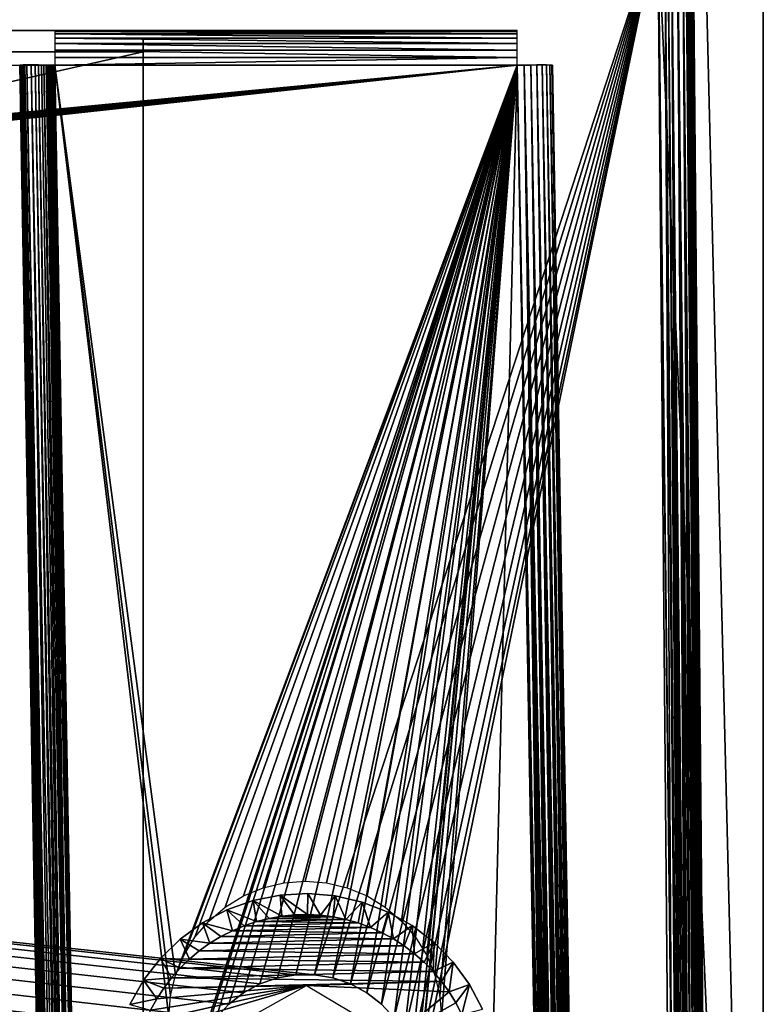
# Model space of a CAD drawing. Header units: millimetres. Extents: x -72 to 72, y -72 to 72.
# Tile 62 of 65: x 62 to 72, y -54 to -40. Entities that reach past the tile are written whole.
import ezdxf

# ---------------------------------------------------------------- set-up
doc = ezdxf.new("R2010")
doc.units = ezdxf.units.MM
doc.header["$LTSCALE"] = 65.185185
for name, color, linetype in [('107', 7, 'CONTINUOUS'), ('116', 7, 'CONTINUOUS'), ('119', 7, 'CONTINUOUS'), ('120', 7, 'CONTINUOUS'), ('127', 7, 'CONTINUOUS'), ('128', 7, 'CONTINUOUS'), ('131', 7, 'CONTINUOUS'), ('137', 7, 'CONTINUOUS'), ('138', 7, 'CONTINUOUS'), ('140', 7, 'CONTINUOUS'), ('151', 7, 'CONTINUOUS'), ('152', 7, 'CONTINUOUS'), ('154', 7, 'CONTINUOUS'), ('51', 7, 'CONTINUOUS'), ('58', 7, 'CONTINUOUS'), ('60', 7, 'CONTINUOUS'), ('62', 7, 'CONTINUOUS'), ('63', 7, 'CONTINUOUS'), ('65', 7, 'CONTINUOUS'), ('67', 7, 'CONTINUOUS'), ('69', 7, 'CONTINUOUS'), ('84', 7, 'CONTINUOUS'), ('90', 7, 'CONTINUOUS')]:
    doc.layers.add(name, color=color, linetype=linetype)

msp = doc.modelspace()

# ---------------------------------------------------------------- linework, layer by layer
at = {"layer": '107', "color": 18, "linetype": 'Continuous', "true_color": 0x640303}
for points in [[(71.292, -71.996, 7.708), (71.004, -38.996, 7.996), (71.102, -38.995, 8.005), (71.292, -71.996, 7.708)], [(71.196, -38.994, 8.034), (71.39, -71.995, 7.717), (71.102, -38.995, 8.005), (71.196, -38.994, 8.034)], [(71.39, -71.995, 7.717), (71.292, -71.996, 7.708), (71.102, -38.995, 8.005), (71.39, -71.995, 7.717)], [(71.427, -71.995, 7.726), (71.39, -71.995, 7.717), (71.196, -38.994, 8.034), (71.427, -71.995, 7.726)], [(71.484, -71.994, 7.746), (71.427, -71.995, 7.726), (71.196, -38.994, 8.034), (71.484, -71.994, 7.746)], [(71.282, -38.994, 8.08), (71.484, -71.994, 7.746), (71.196, -38.994, 8.034), (71.282, -38.994, 8.08)], [(71.545, -71.994, 7.776), (71.484, -71.994, 7.746), (71.282, -38.994, 8.08), (71.545, -71.994, 7.776)], [(71.57, -71.994, 7.792), (71.545, -71.994, 7.776), (71.282, -38.994, 8.08), (71.57, -71.994, 7.792)], [(71.358, -38.994, 8.142), (71.57, -71.994, 7.792), (71.282, -38.994, 8.08), (71.358, -38.994, 8.142)], [(71.636, -71.994, 7.844), (71.57, -71.994, 7.792), (71.358, -38.994, 8.142), (71.636, -71.994, 7.844)], [(71.646, -71.994, 7.854), (71.636, -71.994, 7.844), (71.358, -38.994, 8.142), (71.646, -71.994, 7.854)], [(71.42, -38.994, 8.218), (71.646, -71.994, 7.854), (71.358, -38.994, 8.142), (71.42, -38.994, 8.218)], [(71.701, -71.994, 7.919), (71.646, -71.994, 7.854), (71.42, -38.994, 8.218), (71.701, -71.994, 7.919)], [(71.708, -71.994, 7.93), (71.701, -71.994, 7.919), (71.42, -38.994, 8.218), (71.708, -71.994, 7.93)], [(71.466, -38.994, 8.304), (71.708, -71.994, 7.93), (71.42, -38.994, 8.218), (71.466, -38.994, 8.304)], [(71.744, -71.994, 7.993), (71.708, -71.994, 7.93), (71.466, -38.994, 8.304), (71.744, -71.994, 7.993)], [(71.754, -71.994, 8.016), (71.744, -71.994, 7.993), (71.466, -38.994, 8.304), (71.754, -71.994, 8.016)], [(71.495, -38.995, 8.398), (71.754, -71.994, 8.016), (71.466, -38.994, 8.304), (71.495, -38.995, 8.398)], [(71.504, -38.996, 8.496), (71.783, -71.995, 8.11), (71.495, -38.995, 8.398), (71.504, -38.996, 8.496)], [(71.772, -71.995, 8.066), (71.754, -71.994, 8.016), (71.495, -38.995, 8.398), (71.772, -71.995, 8.066)], [(71.783, -71.995, 8.11), (71.772, -71.995, 8.066), (71.495, -38.995, 8.398), (71.783, -71.995, 8.11)], [(71.504, -38.996, 8.496), (71.792, -71.996, 8.208), (71.787, -71.995, 8.138), (71.504, -38.996, 8.496)], [(71.504, -38.996, 8.496), (71.787, -71.995, 8.138), (71.783, -71.995, 8.11), (71.504, -38.996, 8.496)]]:
    msp.add_3dface(points, dxfattribs=at)
at = {"layer": '116', "color": 18, "linetype": 'Continuous', "true_color": 0x640303}
for points in [[(61.95, -40.991, 9.492), (62.494, -72.01, 8.999), (61.953, -40.99, 9.546), (61.95, -40.991, 9.492)], [(61.95, -40.991, 9.492), (62.491, -72.009, 8.95), (62.494, -72.01, 8.999), (61.95, -40.991, 9.492)], [(62.494, -72.01, 8.999), (62.501, -72.01, 9.048), (61.953, -40.99, 9.546), (62.494, -72.01, 8.999)], [(61.953, -40.99, 9.546), (62.501, -72.01, 9.048), (61.962, -40.99, 9.6), (61.953, -40.99, 9.546)], [(61.962, -40.99, 9.6), (62.513, -72.011, 9.095), (61.977, -40.989, 9.652), (61.962, -40.99, 9.6)], [(62.501, -72.01, 9.048), (62.513, -72.011, 9.095), (61.962, -40.99, 9.6), (62.501, -72.01, 9.048)], [(61.977, -40.989, 9.652), (62.53, -72.011, 9.141), (61.997, -40.988, 9.703), (61.977, -40.989, 9.652)], [(62.513, -72.011, 9.095), (62.53, -72.011, 9.141), (61.977, -40.989, 9.652), (62.513, -72.011, 9.095)], [(62.53, -72.011, 9.141), (62.55, -72.012, 9.186), (61.997, -40.988, 9.703), (62.53, -72.011, 9.141)], [(61.997, -40.988, 9.703), (62.55, -72.012, 9.186), (62.023, -40.988, 9.751), (61.997, -40.988, 9.703)], [(62.55, -72.012, 9.186), (62.576, -72.012, 9.228), (62.023, -40.988, 9.751), (62.55, -72.012, 9.186)], [(62.023, -40.988, 9.751), (62.576, -72.012, 9.228), (62.053, -40.988, 9.795), (62.023, -40.988, 9.751)], [(62.576, -72.012, 9.228), (62.608, -72.012, 9.271), (62.053, -40.988, 9.795), (62.576, -72.012, 9.228)], [(62.608, -72.012, 9.271), (62.638, -72.012, 9.304), (62.053, -40.988, 9.795), (62.608, -72.012, 9.271)], [(62.053, -40.988, 9.795), (62.638, -72.012, 9.304), (62.113, -40.988, 9.861), (62.053, -40.988, 9.795)], [(62.638, -72.012, 9.304), (62.714, -72.012, 9.366), (62.113, -40.988, 9.861), (62.638, -72.012, 9.304)], [(62.113, -40.988, 9.861), (62.714, -72.012, 9.366), (62.168, -40.988, 9.905), (62.113, -40.988, 9.861)], [(62.714, -72.012, 9.366), (62.749, -72.012, 9.388), (62.168, -40.988, 9.905), (62.714, -72.012, 9.366)], [(62.168, -40.988, 9.905), (62.749, -72.012, 9.388), (62.217, -40.988, 9.934), (62.168, -40.988, 9.905)], [(62.749, -72.012, 9.388), (62.8, -72.011, 9.412), (62.217, -40.988, 9.934), (62.749, -72.012, 9.388)], [(62.217, -40.988, 9.934), (62.8, -72.011, 9.412), (62.258, -40.989, 9.953), (62.217, -40.988, 9.934)], [(62.258, -40.989, 9.953), (62.8, -72.011, 9.412), (62.294, -40.989, 9.967), (62.258, -40.989, 9.953)], [(62.8, -72.011, 9.412), (62.894, -72.01, 9.44), (62.294, -40.989, 9.967), (62.8, -72.011, 9.412)], [(62.294, -40.989, 9.967), (62.894, -72.01, 9.44), (62.324, -40.989, 9.975), (62.294, -40.989, 9.967)], [(62.324, -40.989, 9.975), (62.894, -72.01, 9.44), (62.35, -40.99, 9.981), (62.324, -40.989, 9.975)], [(62.894, -72.01, 9.44), (62.903, -72.01, 9.442), (62.35, -40.99, 9.981), (62.894, -72.01, 9.44)], [(62.35, -40.99, 9.981), (62.903, -72.01, 9.442), (62.372, -40.99, 9.985), (62.35, -40.99, 9.981)], [(62.903, -72.01, 9.442), (62.991, -72.009, 9.45), (62.372, -40.99, 9.985), (62.903, -72.01, 9.442)], [(62.372, -40.99, 9.985), (62.991, -72.009, 9.45), (62.391, -40.99, 9.988), (62.372, -40.99, 9.985)], [(62.391, -40.99, 9.988), (62.991, -72.009, 9.45), (62.406, -40.991, 9.99), (62.391, -40.99, 9.988)], [(62.406, -40.991, 9.99), (62.991, -72.009, 9.45), (62.42, -40.991, 9.991), (62.406, -40.991, 9.99)], [(62.42, -40.991, 9.991), (62.991, -72.009, 9.45), (62.431, -40.991, 9.991), (62.42, -40.991, 9.991)], [(62.431, -40.991, 9.991), (62.991, -72.009, 9.45), (62.441, -40.991, 9.991), (62.431, -40.991, 9.991)], [(62.991, -72.009, 9.45), (62.45, -40.991, 9.991), (62.441, -40.991, 9.991), (62.991, -72.009, 9.45)]]:
    msp.add_3dface(points, dxfattribs=at)
at = {"layer": '119', "color": 18, "linetype": 'Continuous', "true_color": 0x640303}
for points in [[(69.009, -40.5, 10.491), (62.45, -40.5, 10.491), (62.45, -40.512, 10.381), (69.009, -40.5, 10.491)], [(69.009, -40.512, 10.381), (69.009, -40.5, 10.491), (62.45, -40.512, 10.381), (69.009, -40.512, 10.381)], [(69.009, -40.548, 10.277), (69.009, -40.512, 10.381), (62.45, -40.512, 10.381), (69.009, -40.548, 10.277)], [(62.45, -40.548, 10.277), (69.009, -40.548, 10.277), (62.45, -40.512, 10.381), (62.45, -40.548, 10.277)], [(69.009, -40.607, 10.183), (69.009, -40.548, 10.277), (62.45, -40.548, 10.277), (69.009, -40.607, 10.183)], [(62.45, -40.607, 10.183), (69.009, -40.607, 10.183), (62.45, -40.548, 10.277), (62.45, -40.607, 10.183)], [(69.009, -40.684, 10.104), (69.009, -40.607, 10.183), (62.45, -40.607, 10.183), (69.009, -40.684, 10.104)], [(62.45, -40.684, 10.104), (69.009, -40.684, 10.104), (62.45, -40.607, 10.183), (62.45, -40.684, 10.104)], [(69.009, -40.777, 10.044), (69.009, -40.684, 10.104), (62.45, -40.684, 10.104), (69.009, -40.777, 10.044)], [(62.45, -40.777, 10.044), (69.009, -40.777, 10.044), (62.45, -40.684, 10.104), (62.45, -40.777, 10.044)], [(69.009, -40.881, 10.006), (69.009, -40.777, 10.044), (62.45, -40.777, 10.044), (69.009, -40.881, 10.006)], [(62.45, -40.881, 10.006), (69.009, -40.881, 10.006), (62.45, -40.777, 10.044), (62.45, -40.881, 10.006)], [(62.45, -40.991, 9.991), (69.009, -40.991, 9.991), (69.009, -40.881, 10.006), (62.45, -40.991, 9.991)], [(62.45, -40.991, 9.991), (69.009, -40.881, 10.006), (62.45, -40.881, 10.006), (62.45, -40.991, 9.991)]]:
    msp.add_3dface(points, dxfattribs=at)
at = {"layer": '120', "color": 18, "linetype": 'Continuous', "true_color": 0x640303}
for points in [[(69.009, -40.991, 9.991), (69.628, -72.01, 9.456), (69.106, -40.99, 10.001), (69.009, -40.991, 9.991)], [(69.009, -40.991, 9.991), (69.55, -72.009, 9.45), (69.559, -72.009, 9.45), (69.009, -40.991, 9.991)], [(69.628, -72.01, 9.456), (69.009, -40.991, 9.991), (69.609, -72.01, 9.454), (69.628, -72.01, 9.456)], [(69.609, -72.01, 9.454), (69.009, -40.991, 9.991), (69.594, -72.009, 9.452), (69.609, -72.01, 9.454)], [(69.594, -72.009, 9.452), (69.009, -40.991, 9.991), (69.58, -72.009, 9.451), (69.594, -72.009, 9.452)], [(69.58, -72.009, 9.451), (69.009, -40.991, 9.991), (69.569, -72.009, 9.45), (69.58, -72.009, 9.451)], [(69.569, -72.009, 9.45), (69.009, -40.991, 9.991), (69.559, -72.009, 9.45), (69.569, -72.009, 9.45)], [(69.106, -40.99, 10.001), (69.741, -72.011, 9.488), (69.2, -40.989, 10.03), (69.106, -40.99, 10.001)], [(69.706, -72.011, 9.475), (69.741, -72.011, 9.488), (69.106, -40.99, 10.001), (69.706, -72.011, 9.475)], [(69.676, -72.011, 9.466), (69.706, -72.011, 9.475), (69.106, -40.99, 10.001), (69.676, -72.011, 9.466)], [(69.65, -72.01, 9.46), (69.676, -72.011, 9.466), (69.106, -40.99, 10.001), (69.65, -72.01, 9.46)], [(69.628, -72.01, 9.456), (69.65, -72.01, 9.46), (69.106, -40.99, 10.001), (69.628, -72.01, 9.456)], [(69.2, -40.989, 10.03), (69.783, -72.012, 9.508), (69.286, -40.988, 10.076), (69.2, -40.989, 10.03)], [(69.741, -72.011, 9.488), (69.783, -72.012, 9.508), (69.2, -40.989, 10.03), (69.741, -72.011, 9.488)], [(69.831, -72.012, 9.537), (69.887, -72.012, 9.58), (69.286, -40.988, 10.076), (69.831, -72.012, 9.537)], [(69.286, -40.988, 10.076), (69.887, -72.012, 9.58), (69.362, -40.988, 10.138), (69.286, -40.988, 10.076)], [(69.783, -72.012, 9.508), (69.831, -72.012, 9.537), (69.286, -40.988, 10.076), (69.783, -72.012, 9.508)], [(69.916, -72.012, 9.61), (69.947, -72.012, 9.646), (69.362, -40.988, 10.138), (69.916, -72.012, 9.61)], [(69.362, -40.988, 10.138), (69.947, -72.012, 9.646), (69.424, -40.988, 10.214), (69.362, -40.988, 10.138)], [(69.887, -72.012, 9.58), (69.916, -72.012, 9.61), (69.362, -40.988, 10.138), (69.887, -72.012, 9.58)], [(69.977, -72.012, 9.69), (70.003, -72.012, 9.738), (69.424, -40.988, 10.214), (69.977, -72.012, 9.69)], [(69.424, -40.988, 10.214), (70.003, -72.012, 9.738), (69.47, -40.989, 10.3), (69.424, -40.988, 10.214)], [(69.947, -72.012, 9.646), (69.977, -72.012, 9.69), (69.424, -40.988, 10.214), (69.947, -72.012, 9.646)], [(70.023, -72.011, 9.789), (70.038, -72.01, 9.841), (69.47, -40.989, 10.3), (70.023, -72.011, 9.789)], [(69.47, -40.989, 10.3), (70.038, -72.01, 9.841), (69.499, -40.99, 10.394), (69.47, -40.989, 10.3)], [(70.003, -72.012, 9.738), (70.023, -72.011, 9.789), (69.47, -40.989, 10.3), (70.003, -72.012, 9.738)], [(70.05, -72.009, 9.95), (69.509, -40.991, 10.491), (69.499, -40.99, 10.394), (70.05, -72.009, 9.95)], [(70.047, -72.01, 9.895), (70.05, -72.009, 9.95), (69.499, -40.99, 10.394), (70.047, -72.01, 9.895)], [(70.038, -72.01, 9.841), (70.047, -72.01, 9.895), (69.499, -40.99, 10.394), (70.038, -72.01, 9.841)]]:
    msp.add_3dface(points, dxfattribs=at)
at = {"layer": '127', "linetype": 'Continuous'}
for points in [[(65.487, -53.104, 13.7), (65.309, -53.149, 13.7), (66.577, -53.119, 13.7), (65.487, -53.104, 13.7)], [(65.667, -53.073, 13.7), (65.487, -53.104, 13.7), (66.397, -53.082, 13.7), (65.667, -53.073, 13.7)], [(66.397, -53.082, 13.7), (65.487, -53.104, 13.7), (66.577, -53.119, 13.7), (66.397, -53.082, 13.7)], [(65.849, -53.055, 13.7), (65.667, -53.073, 13.7), (66.216, -53.06, 13.7), (65.849, -53.055, 13.7)], [(66.216, -53.06, 13.7), (65.667, -53.073, 13.7), (66.397, -53.082, 13.7), (66.216, -53.06, 13.7)], [(66.033, -53.05, 13.7), (65.849, -53.055, 13.7), (66.216, -53.06, 13.7), (66.033, -53.05, 13.7)], [(65.135, -53.208, 13.7), (64.967, -53.279, 13.7), (66.925, -53.232, 13.7), (65.135, -53.208, 13.7)], [(66.925, -53.232, 13.7), (64.967, -53.279, 13.7), (67.092, -53.307, 13.7), (66.925, -53.232, 13.7)], [(65.309, -53.149, 13.7), (65.135, -53.208, 13.7), (66.753, -53.169, 13.7), (65.309, -53.149, 13.7)], [(66.753, -53.169, 13.7), (65.135, -53.208, 13.7), (66.925, -53.232, 13.7), (66.753, -53.169, 13.7)], [(66.577, -53.119, 13.7), (65.309, -53.149, 13.7), (66.753, -53.169, 13.7), (66.577, -53.119, 13.7)], [(64.803, -53.362, 13.7), (64.647, -53.457, 13.7), (67.253, -53.395, 13.7), (64.803, -53.362, 13.7)], [(67.253, -53.395, 13.7), (64.647, -53.457, 13.7), (67.407, -53.494, 13.7), (67.253, -53.395, 13.7)], [(64.967, -53.279, 13.7), (64.803, -53.362, 13.7), (67.092, -53.307, 13.7), (64.967, -53.279, 13.7)], [(67.092, -53.307, 13.7), (64.803, -53.362, 13.7), (67.253, -53.395, 13.7), (67.092, -53.307, 13.7)], [(64.647, -53.457, 13.7), (64.498, -53.564, 13.7), (67.407, -53.494, 13.7), (64.647, -53.457, 13.7)], [(67.407, -53.494, 13.7), (64.498, -53.564, 13.7), (67.553, -53.605, 13.7), (67.407, -53.494, 13.7)], [(64.498, -53.564, 13.7), (64.358, -53.682, 13.7), (67.553, -53.605, 13.7), (64.498, -53.564, 13.7)], [(67.553, -53.605, 13.7), (64.358, -53.682, 13.7), (67.69, -53.726, 13.7), (67.553, -53.605, 13.7)], [(64.226, -53.81, 13.7), (64.105, -53.947, 13.7), (67.818, -53.858, 13.7), (64.226, -53.81, 13.7)], [(64.358, -53.682, 13.7), (64.226, -53.81, 13.7), (67.69, -53.726, 13.7), (64.358, -53.682, 13.7)], [(67.69, -53.726, 13.7), (64.226, -53.81, 13.7), (67.818, -53.858, 13.7), (67.69, -53.726, 13.7)], [(64.105, -53.947, 13.7), (63.994, -54.093, 13.7), (67.936, -53.998, 13.7), (64.105, -53.947, 13.7)], [(67.818, -53.858, 13.7), (64.105, -53.947, 13.7), (67.936, -53.998, 13.7), (67.818, -53.858, 13.7)], [(64.76, -54.762, 13.7), (66.019, -54.057, 13.7), (63.669, -54.747, 13.7), (64.76, -54.762, 13.7)], [(63.669, -54.747, 13.7), (66.019, -54.057, 13.7), (63.732, -54.575, 13.7), (63.669, -54.747, 13.7)], [(63.732, -54.575, 13.7), (66.019, -54.057, 13.7), (63.807, -54.408, 13.7), (63.732, -54.575, 13.7)], [(63.807, -54.408, 13.7), (66.019, -54.057, 13.7), (63.895, -54.247, 13.7), (63.807, -54.408, 13.7)], [(63.895, -54.247, 13.7), (66.019, -54.057, 13.7), (63.994, -54.093, 13.7), (63.895, -54.247, 13.7)], [(63.994, -54.093, 13.7), (66.019, -54.057, 13.7), (67.936, -53.998, 13.7), (63.994, -54.093, 13.7)], [(67.936, -53.998, 13.7), (66.019, -54.057, 13.7), (68.043, -54.147, 13.7), (67.936, -53.998, 13.7)], [(66.019, -54.057, 13.7), (67.26, -54.795, 13.7), (68.043, -54.147, 13.7), (66.019, -54.057, 13.7)], [(68.043, -54.147, 13.7), (67.26, -54.795, 13.7), (68.138, -54.303, 13.7), (68.043, -54.147, 13.7)], [(68.138, -54.303, 13.7), (67.26, -54.795, 13.7), (68.221, -54.467, 13.7), (68.138, -54.303, 13.7)]]:
    msp.add_3dface(points, dxfattribs=at)
at = {"layer": '128', "linetype": 'Continuous'}
for points in [[(65.26, -52.851, 13.4), (65.645, -52.773, 13.4), (65.26, -52.851, 9.7), (65.26, -52.851, 13.4)], [(65.26, -52.851, 9.7), (65.645, -52.773, 13.4), (65.645, -52.773, 9.7), (65.26, -52.851, 9.7)], [(65.645, -52.773, 13.4), (66.037, -52.75, 13.4), (65.645, -52.773, 9.7), (65.645, -52.773, 13.4)], [(65.645, -52.773, 9.7), (66.037, -52.75, 13.4), (66.037, -52.75, 9.7), (65.645, -52.773, 9.7)], [(66.037, -52.75, 13.4), (66.428, -52.783, 13.4), (66.037, -52.75, 9.7), (66.037, -52.75, 13.4)], [(66.037, -52.75, 9.7), (66.428, -52.783, 13.4), (66.428, -52.783, 9.7), (66.037, -52.75, 9.7)], [(66.428, -52.783, 13.4), (66.81, -52.872, 13.4), (66.428, -52.783, 9.7), (66.428, -52.783, 13.4)], [(66.428, -52.783, 9.7), (66.81, -52.872, 13.4), (66.81, -52.872, 9.7), (66.428, -52.783, 9.7)], [(64.891, -52.984, 13.4), (65.26, -52.851, 13.4), (64.891, -52.984, 9.7), (64.891, -52.984, 13.4)], [(64.891, -52.984, 9.7), (65.26, -52.851, 13.4), (65.26, -52.851, 9.7), (64.891, -52.984, 9.7)], [(66.81, -52.872, 13.4), (67.176, -53.014, 13.4), (67.176, -53.014, 9.7), (66.81, -52.872, 13.4)], [(66.81, -52.872, 9.7), (66.81, -52.872, 13.4), (67.176, -53.014, 9.7), (66.81, -52.872, 9.7)], [(64.544, -53.167, 13.4), (64.891, -52.984, 13.4), (64.544, -53.167, 9.7), (64.544, -53.167, 13.4)], [(64.544, -53.167, 9.7), (64.891, -52.984, 13.4), (64.891, -52.984, 9.7), (64.544, -53.167, 9.7)], [(67.176, -53.014, 13.4), (67.517, -53.207, 13.4), (67.517, -53.207, 9.7), (67.176, -53.014, 13.4)], [(67.176, -53.014, 9.7), (67.176, -53.014, 13.4), (67.517, -53.207, 9.7), (67.176, -53.014, 9.7)], [(64.227, -53.398, 13.4), (64.544, -53.167, 13.4), (64.227, -53.398, 9.7), (64.227, -53.398, 13.4)], [(64.227, -53.398, 9.7), (64.544, -53.167, 13.4), (64.544, -53.167, 9.7), (64.227, -53.398, 9.7)], [(67.517, -53.207, 13.4), (67.828, -53.446, 13.4), (67.828, -53.446, 9.7), (67.517, -53.207, 13.4)], [(67.517, -53.207, 9.7), (67.517, -53.207, 13.4), (67.828, -53.446, 9.7), (67.517, -53.207, 9.7)], [(63.946, -53.672, 13.4), (64.227, -53.398, 13.4), (63.946, -53.672, 9.7), (63.946, -53.672, 13.4)], [(63.946, -53.672, 9.7), (64.227, -53.398, 13.4), (64.227, -53.398, 9.7), (63.946, -53.672, 9.7)], [(67.828, -53.446, 13.4), (68.102, -53.727, 13.4), (68.102, -53.727, 9.7), (67.828, -53.446, 13.4)], [(67.828, -53.446, 9.7), (67.828, -53.446, 13.4), (68.102, -53.727, 9.7), (67.828, -53.446, 9.7)], [(63.707, -53.983, 13.4), (63.946, -53.672, 13.4), (63.707, -53.983, 9.7), (63.707, -53.983, 13.4)], [(63.707, -53.983, 9.7), (63.946, -53.672, 13.4), (63.946, -53.672, 9.7), (63.707, -53.983, 9.7)], [(68.102, -53.727, 13.4), (68.333, -54.044, 13.4), (68.333, -54.044, 9.7), (68.102, -53.727, 13.4)], [(68.102, -53.727, 9.7), (68.102, -53.727, 13.4), (68.333, -54.044, 9.7), (68.102, -53.727, 9.7)], [(63.514, -54.324, 13.4), (63.707, -53.983, 13.4), (63.514, -54.324, 9.7), (63.514, -54.324, 13.4)], [(63.514, -54.324, 9.7), (63.707, -53.983, 13.4), (63.707, -53.983, 9.7), (63.514, -54.324, 9.7)], [(68.333, -54.044, 13.4), (68.517, -54.391, 13.4), (68.516, -54.391, 9.7), (68.333, -54.044, 13.4)], [(68.333, -54.044, 9.7), (68.333, -54.044, 13.4), (68.516, -54.391, 9.7), (68.333, -54.044, 9.7)]]:
    msp.add_3dface(points, dxfattribs=at)
at = {"layer": '131', "linetype": 'Continuous'}
for points in [[(65.667, -53.073, 13.7), (65.645, -52.773, 13.4), (65.26, -52.851, 13.4), (65.667, -53.073, 13.7)], [(66.033, -53.05, 13.7), (66.037, -52.75, 13.4), (65.645, -52.773, 13.4), (66.033, -53.05, 13.7)], [(65.667, -53.073, 13.7), (65.849, -53.055, 13.7), (65.645, -52.773, 13.4), (65.667, -53.073, 13.7)], [(65.849, -53.055, 13.7), (66.033, -53.05, 13.7), (65.645, -52.773, 13.4), (65.849, -53.055, 13.7)], [(66.033, -53.05, 13.7), (66.216, -53.06, 13.7), (66.037, -52.75, 13.4), (66.033, -53.05, 13.7)], [(66.216, -53.06, 13.7), (66.428, -52.783, 13.4), (66.037, -52.75, 13.4), (66.216, -53.06, 13.7)], [(66.216, -53.06, 13.7), (66.397, -53.082, 13.7), (66.428, -52.783, 13.4), (66.216, -53.06, 13.7)], [(66.397, -53.082, 13.7), (66.577, -53.119, 13.7), (66.428, -52.783, 13.4), (66.397, -53.082, 13.7)], [(66.577, -53.119, 13.7), (66.81, -52.872, 13.4), (66.428, -52.783, 13.4), (66.577, -53.119, 13.7)], [(65.309, -53.149, 13.7), (65.26, -52.851, 13.4), (64.891, -52.984, 13.4), (65.309, -53.149, 13.7)], [(65.309, -53.149, 13.7), (65.487, -53.104, 13.7), (65.26, -52.851, 13.4), (65.309, -53.149, 13.7)], [(65.487, -53.104, 13.7), (65.667, -53.073, 13.7), (65.26, -52.851, 13.4), (65.487, -53.104, 13.7)], [(66.577, -53.119, 13.7), (66.753, -53.169, 13.7), (66.81, -52.872, 13.4), (66.577, -53.119, 13.7)], [(66.753, -53.169, 13.7), (66.925, -53.232, 13.7), (66.81, -52.872, 13.4), (66.753, -53.169, 13.7)], [(66.925, -53.232, 13.7), (67.176, -53.014, 13.4), (66.81, -52.872, 13.4), (66.925, -53.232, 13.7)], [(64.967, -53.279, 13.7), (64.891, -52.984, 13.4), (64.544, -53.167, 13.4), (64.967, -53.279, 13.7)], [(64.967, -53.279, 13.7), (65.135, -53.208, 13.7), (64.891, -52.984, 13.4), (64.967, -53.279, 13.7)], [(65.135, -53.208, 13.7), (65.309, -53.149, 13.7), (64.891, -52.984, 13.4), (65.135, -53.208, 13.7)], [(66.925, -53.232, 13.7), (67.092, -53.307, 13.7), (67.176, -53.014, 13.4), (66.925, -53.232, 13.7)], [(67.092, -53.307, 13.7), (67.253, -53.395, 13.7), (67.176, -53.014, 13.4), (67.092, -53.307, 13.7)], [(67.253, -53.395, 13.7), (67.517, -53.207, 13.4), (67.176, -53.014, 13.4), (67.253, -53.395, 13.7)], [(64.647, -53.457, 13.7), (64.544, -53.167, 13.4), (64.227, -53.398, 13.4), (64.647, -53.457, 13.7)], [(64.647, -53.457, 13.7), (64.803, -53.362, 13.7), (64.544, -53.167, 13.4), (64.647, -53.457, 13.7)], [(64.803, -53.362, 13.7), (64.967, -53.279, 13.7), (64.544, -53.167, 13.4), (64.803, -53.362, 13.7)], [(67.253, -53.395, 13.7), (67.407, -53.494, 13.7), (67.517, -53.207, 13.4), (67.253, -53.395, 13.7)], [(67.407, -53.494, 13.7), (67.553, -53.605, 13.7), (67.517, -53.207, 13.4), (67.407, -53.494, 13.7)], [(67.553, -53.605, 13.7), (67.828, -53.446, 13.4), (67.517, -53.207, 13.4), (67.553, -53.605, 13.7)], [(64.358, -53.682, 13.7), (64.227, -53.398, 13.4), (63.946, -53.672, 13.4), (64.358, -53.682, 13.7)], [(64.358, -53.682, 13.7), (64.498, -53.564, 13.7), (64.227, -53.398, 13.4), (64.358, -53.682, 13.7)], [(64.498, -53.564, 13.7), (64.647, -53.457, 13.7), (64.227, -53.398, 13.4), (64.498, -53.564, 13.7)], [(67.553, -53.605, 13.7), (67.69, -53.726, 13.7), (67.828, -53.446, 13.4), (67.553, -53.605, 13.7)], [(67.69, -53.726, 13.7), (67.818, -53.858, 13.7), (67.828, -53.446, 13.4), (67.69, -53.726, 13.7)], [(67.818, -53.858, 13.7), (68.102, -53.727, 13.4), (67.828, -53.446, 13.4), (67.818, -53.858, 13.7)], [(64.105, -53.947, 13.7), (63.946, -53.672, 13.4), (63.707, -53.983, 13.4), (64.105, -53.947, 13.7)], [(64.105, -53.947, 13.7), (64.226, -53.81, 13.7), (63.946, -53.672, 13.4), (64.105, -53.947, 13.7)], [(64.226, -53.81, 13.7), (64.358, -53.682, 13.7), (63.946, -53.672, 13.4), (64.226, -53.81, 13.7)], [(67.818, -53.858, 13.7), (67.936, -53.998, 13.7), (68.102, -53.727, 13.4), (67.818, -53.858, 13.7)], [(67.936, -53.998, 13.7), (68.043, -54.147, 13.7), (68.102, -53.727, 13.4), (67.936, -53.998, 13.7)], [(68.043, -54.147, 13.7), (68.333, -54.044, 13.4), (68.102, -53.727, 13.4), (68.043, -54.147, 13.7)], [(63.994, -54.093, 13.7), (64.105, -53.947, 13.7), (63.707, -53.983, 13.4), (63.994, -54.093, 13.7)], [(63.895, -54.247, 13.7), (63.707, -53.983, 13.4), (63.514, -54.324, 13.4), (63.895, -54.247, 13.7)], [(63.895, -54.247, 13.7), (63.994, -54.093, 13.7), (63.707, -53.983, 13.4), (63.895, -54.247, 13.7)], [(68.043, -54.147, 13.7), (68.138, -54.303, 13.7), (68.333, -54.044, 13.4), (68.043, -54.147, 13.7)], [(68.138, -54.303, 13.7), (68.221, -54.467, 13.7), (68.333, -54.044, 13.4), (68.138, -54.303, 13.7)], [(68.221, -54.467, 13.7), (68.517, -54.391, 13.4), (68.333, -54.044, 13.4), (68.221, -54.467, 13.7)], [(63.807, -54.408, 13.7), (63.895, -54.247, 13.7), (63.514, -54.324, 13.4), (63.807, -54.408, 13.7)]]:
    msp.add_3dface(points, dxfattribs=at)
at = {"layer": '137', "color": 7, "linetype": 'Continuous'}
for points in [[(72.5, -72.5), (-72.5, -72.5), (72.5, 72.5), (72.5, -72.5)], [(72.5, 72.5), (-72.5, -72.5), (-72.5, 72.5), (72.5, 72.5)]]:
    msp.add_3dface(points, dxfattribs=at)
at = {"layer": '138', "color": 7, "linetype": 'Continuous'}
for points in [[(72.5, -72.5, 8), (72.5, 72.5, 8), (69, 69, 8), (72.5, -72.5, 8)], [(69, 6, 8), (72.5, -72.5, 8), (69, 69, 8), (69, 6, 8)], [(-72.5, -72.5, 8), (72.5, -72.5, 8), (-69, 6, 8), (-72.5, -72.5, 8)], [(-69, 6, 8), (72.5, -72.5, 8), (69, 6, 8), (-69, 6, 8)]]:
    msp.add_3dface(points, dxfattribs=at)
at = {"layer": '140', "color": 7, "linetype": 'Continuous'}
for points in [[(72.5, -72.5), (72.5, 72.5), (72.5, -72.5, 8), (72.5, -72.5)], [(72.5, 72.5), (72.5, 72.5, 8), (72.5, -72.5, 8), (72.5, 72.5)]]:
    msp.add_3dface(points, dxfattribs=at)
at = {"layer": '151', "linetype": 'Continuous'}
for points in [[(63.7, -69.6, 27.7), (-63.8, -69.6, 27.7), (63.7, -40.8, 27.7), (63.7, -69.6, 27.7)], [(63.7, -40.8, 27.7), (-63.8, -69.6, 27.7), (-63.8, -40.8, 27.7), (63.7, -40.8, 27.7)]]:
    msp.add_3dface(points, dxfattribs=at)
at = {"layer": '152', "linetype": 'Continuous'}
for points in [[(63.7, -40.8, 27.7), (-63.8, -40.8, 27.7), (63.7, -40.8, 10.4), (63.7, -40.8, 27.7)], [(63.7, -40.8, 10.4), (-63.8, -40.8, 27.7), (61.2, -40.8, 10.4), (63.7, -40.8, 10.4)]]:
    msp.add_3dface(points, dxfattribs=at)
at = {"layer": '154', "linetype": 'Continuous'}
for points in [[(63.7, -69.6, 27.9), (63.7, -40.8, 27.7), (63.7, -40.6, 27.9), (63.7, -69.6, 27.9)], [(63.7, -40.8, 27.7), (63.7, -40.8, 10.4), (63.7, -40.6, 10.4), (63.7, -40.8, 27.7)], [(63.7, -40.6, 27.9), (63.7, -40.8, 27.7), (63.7, -40.6, 10.4), (63.7, -40.6, 27.9)], [(63.7, -69.6, 27.9), (63.7, -69.6, 27.7), (63.7, -40.8, 27.7), (63.7, -69.6, 27.9)]]:
    msp.add_3dface(points, dxfattribs=at)
at = {"layer": '51', "color": 18, "linetype": 'Continuous', "true_color": 0x640303}
for points in [[(69.009, -40.5, 27.509), (-69.009, -40.5, 27.509), (69.009, -40.5, 10.491), (69.009, -40.5, 27.509)], [(69.009, -40.5, 10.491), (-69.009, -40.5, 27.509), (62.45, -40.5, 10.491), (69.009, -40.5, 10.491)], [(62.45, -40.5, 10.491), (-69.009, -40.5, 27.509), (62.276, -40.5, 10.476), (62.45, -40.5, 10.491)], [(62.276, -40.5, 10.476), (-69.009, -40.5, 27.509), (62.108, -40.5, 10.431), (62.276, -40.5, 10.476)], [(62.108, -40.5, 10.431), (-69.009, -40.5, 27.509), (61.95, -40.5, 10.357), (62.108, -40.5, 10.431)]]:
    msp.add_3dface(points, dxfattribs=at)
at = {"layer": '58', "color": 18, "linetype": 'Continuous', "true_color": 0x640303}
for points in [[(65.357, -54.035, 28.236), (65.607, -53.949, 28.235), (65.607, -53.949, 30.135), (65.357, -54.035, 28.236)], [(65.357, -54.035, 30.136), (65.357, -54.035, 28.236), (65.607, -53.949, 30.135), (65.357, -54.035, 30.136)], [(65.607, -53.949, 28.235), (65.868, -53.905, 28.234), (65.868, -53.905, 30.134), (65.607, -53.949, 28.235)], [(65.607, -53.949, 30.135), (65.607, -53.949, 28.235), (65.868, -53.905, 30.134), (65.607, -53.949, 30.135)], [(65.868, -53.905, 28.234), (66.132, -53.905, 28.234), (65.868, -53.905, 30.134), (65.868, -53.905, 28.234)], [(65.868, -53.905, 30.134), (66.132, -53.905, 28.234), (66.132, -53.905, 30.134), (65.868, -53.905, 30.134)], [(66.132, -53.905, 28.234), (66.393, -53.949, 28.235), (66.132, -53.905, 30.134), (66.132, -53.905, 28.234)], [(66.132, -53.905, 30.134), (66.393, -53.949, 28.235), (66.393, -53.949, 30.135), (66.132, -53.905, 30.134)], [(66.393, -53.949, 28.235), (66.643, -54.035, 28.236), (66.393, -53.949, 30.135), (66.393, -53.949, 28.235)], [(66.393, -53.949, 30.135), (66.643, -54.035, 28.236), (66.643, -54.035, 30.136), (66.393, -53.949, 30.135)], [(65.125, -54.16, 28.238), (65.357, -54.035, 28.236), (65.357, -54.035, 30.136), (65.125, -54.16, 28.238)], [(65.125, -54.161, 30.137), (65.125, -54.16, 28.238), (65.357, -54.035, 30.136), (65.125, -54.161, 30.137)], [(66.643, -54.035, 28.236), (66.875, -54.16, 28.238), (66.643, -54.035, 30.136), (66.643, -54.035, 28.236)], [(66.643, -54.035, 30.136), (66.875, -54.16, 28.238), (66.875, -54.161, 30.137), (66.643, -54.035, 30.136)], [(64.916, -54.323, 28.241), (65.125, -54.16, 28.238), (65.125, -54.161, 30.137), (64.916, -54.323, 28.241)], [(64.916, -54.323, 30.138), (64.916, -54.323, 28.241), (65.125, -54.161, 30.137), (64.916, -54.323, 30.138)], [(66.875, -54.16, 28.238), (67.084, -54.323, 28.241), (66.875, -54.161, 30.137), (66.875, -54.16, 28.238)], [(66.875, -54.161, 30.137), (67.084, -54.323, 28.241), (67.084, -54.323, 30.138), (66.875, -54.161, 30.137)], [(64.737, -54.517, 28.245), (64.916, -54.323, 28.241), (64.916, -54.323, 30.138), (64.737, -54.517, 28.245)], [(64.737, -54.517, 30.14), (64.737, -54.517, 28.245), (64.916, -54.323, 30.138), (64.737, -54.517, 30.14)], [(67.084, -54.323, 28.241), (67.263, -54.517, 28.245), (67.084, -54.323, 30.138), (67.084, -54.323, 28.241)], [(67.084, -54.323, 30.138), (67.263, -54.517, 28.245), (67.263, -54.517, 30.14), (67.084, -54.323, 30.138)]]:
    msp.add_3dface(points, dxfattribs=at)
at = {"layer": '60', "color": 18, "linetype": 'Continuous', "true_color": 0x640303}
for points in [[(-64.487, -54.98, 30.144), (64.4, -55.5, 30.148), (-71.004, -38.996, 30.004), (-64.487, -54.98, 30.144)], [(64.4, -55.5, 30.148), (64.422, -55.237, 30.146), (-71.004, -38.996, 30.004), (64.4, -55.5, 30.148)], [(64.422, -55.237, 30.146), (64.487, -54.98, 30.144), (-71.004, -38.996, 30.004), (64.422, -55.237, 30.146)], [(64.487, -54.98, 30.144), (64.593, -54.738, 30.142), (-71.004, -38.996, 30.004), (64.487, -54.98, 30.144)], [(64.593, -54.738, 30.142), (64.737, -54.517, 30.14), (-71.004, -38.996, 30.004), (64.593, -54.738, 30.142)], [(64.737, -54.517, 30.14), (64.916, -54.323, 30.138), (-71.004, -38.996, 30.004), (64.737, -54.517, 30.14)], [(64.916, -54.323, 30.138), (65.125, -54.161, 30.137), (-71.004, -38.996, 30.004), (64.916, -54.323, 30.138)], [(65.125, -54.161, 30.137), (65.357, -54.035, 30.136), (-71.004, -38.996, 30.004), (65.125, -54.161, 30.137)], [(65.357, -54.035, 30.136), (65.607, -53.949, 30.135), (-71.004, -38.996, 30.004), (65.357, -54.035, 30.136)], [(65.607, -53.949, 30.135), (65.868, -53.905, 30.134), (-71.004, -38.996, 30.004), (65.607, -53.949, 30.135)], [(65.868, -53.905, 30.134), (66.132, -53.905, 30.134), (-71.004, -38.996, 30.004), (65.868, -53.905, 30.134)], [(-71.004, -38.996, 30.004), (66.132, -53.905, 30.134), (71.004, -38.996, 30.004), (-71.004, -38.996, 30.004)], [(66.132, -53.905, 30.134), (66.393, -53.949, 30.135), (71.004, -38.996, 30.004), (66.132, -53.905, 30.134)], [(66.393, -53.949, 30.135), (66.643, -54.035, 30.136), (71.004, -38.996, 30.004), (66.393, -53.949, 30.135)], [(66.643, -54.035, 30.136), (66.875, -54.161, 30.137), (71.004, -38.996, 30.004), (66.643, -54.035, 30.136)], [(66.875, -54.161, 30.137), (67.084, -54.323, 30.138), (71.004, -38.996, 30.004), (66.875, -54.161, 30.137)], [(67.084, -54.323, 30.138), (67.263, -54.517, 30.14), (71.004, -38.996, 30.004), (67.084, -54.323, 30.138)], [(67.263, -54.517, 30.14), (67.407, -54.738, 30.142), (71.004, -38.996, 30.004), (67.263, -54.517, 30.14)], [(67.407, -54.738, 30.142), (67.513, -54.98, 30.144), (71.004, -38.996, 30.004), (67.407, -54.738, 30.142)], [(67.513, -54.98, 30.144), (67.578, -55.237, 30.146), (71.004, -38.996, 30.004), (67.513, -54.98, 30.144)], [(67.578, -55.237, 30.146), (67.6, -55.5, 30.148), (71.004, -38.996, 30.004), (67.578, -55.237, 30.146)], [(71.004, -38.996, 30.004), (67.6, -55.5, 30.148), (71.292, -71.996, 30.292), (71.004, -38.996, 30.004)]]:
    msp.add_3dface(points, dxfattribs=at)
at = {"layer": '62', "color": 18, "linetype": 'Continuous', "true_color": 0x640303}
for points in [[(71.504, -38.996, 29.504), (71.792, -71.996, 29.792), (71.504, -38.996, 8.496), (71.504, -38.996, 29.504)], [(71.504, -38.996, 8.496), (71.792, -71.996, 29.792), (71.792, -71.996, 8.208), (71.504, -38.996, 8.496)]]:
    msp.add_3dface(points, dxfattribs=at)
at = {"layer": '63', "color": 18, "linetype": 'Continuous', "true_color": 0x640303}
for points in [[(69.009, -40.991, 28.009), (-66.132, -53.905, 28.234), (-69.009, -40.991, 28.009), (69.009, -40.991, 28.009)], [(-65.868, -53.905, 28.234), (-66.132, -53.905, 28.234), (69.009, -40.991, 28.009), (-65.868, -53.905, 28.234)], [(-65.607, -53.949, 28.235), (-65.868, -53.905, 28.234), (69.009, -40.991, 28.009), (-65.607, -53.949, 28.235)], [(-65.357, -54.035, 28.236), (-65.607, -53.949, 28.235), (69.009, -40.991, 28.009), (-65.357, -54.035, 28.236)], [(-65.125, -54.16, 28.238), (-65.357, -54.035, 28.236), (69.009, -40.991, 28.009), (-65.125, -54.16, 28.238)], [(-64.916, -54.323, 28.241), (-65.125, -54.16, 28.238), (69.009, -40.991, 28.009), (-64.916, -54.323, 28.241)], [(-64.737, -54.517, 28.245), (-64.916, -54.323, 28.241), (69.009, -40.991, 28.009), (-64.737, -54.517, 28.245)], [(-64.593, -54.738, 28.249), (-64.737, -54.517, 28.245), (69.009, -40.991, 28.009), (-64.593, -54.738, 28.249)], [(-64.487, -54.98, 28.253), (-64.593, -54.738, 28.249), (69.009, -40.991, 28.009), (-64.487, -54.98, 28.253)], [(-64.422, -55.237, 28.257), (-64.487, -54.98, 28.253), (69.009, -40.991, 28.009), (-64.422, -55.237, 28.257)], [(-64.4, -55.5, 28.262), (-64.422, -55.237, 28.257), (69.009, -40.991, 28.009), (-64.4, -55.5, 28.262)], [(64.487, -54.98, 28.253), (-64.4, -55.5, 28.262), (69.009, -40.991, 28.009), (64.487, -54.98, 28.253)], [(64.593, -54.738, 28.249), (64.487, -54.98, 28.253), (69.009, -40.991, 28.009), (64.593, -54.738, 28.249)], [(64.737, -54.517, 28.245), (64.593, -54.738, 28.249), (69.009, -40.991, 28.009), (64.737, -54.517, 28.245)], [(64.916, -54.323, 28.241), (64.737, -54.517, 28.245), (69.009, -40.991, 28.009), (64.916, -54.323, 28.241)], [(65.125, -54.16, 28.238), (64.916, -54.323, 28.241), (69.009, -40.991, 28.009), (65.125, -54.16, 28.238)], [(65.357, -54.035, 28.236), (65.125, -54.16, 28.238), (69.009, -40.991, 28.009), (65.357, -54.035, 28.236)], [(65.607, -53.949, 28.235), (65.357, -54.035, 28.236), (69.009, -40.991, 28.009), (65.607, -53.949, 28.235)], [(65.868, -53.905, 28.234), (65.607, -53.949, 28.235), (69.009, -40.991, 28.009), (65.868, -53.905, 28.234)], [(66.132, -53.905, 28.234), (65.868, -53.905, 28.234), (69.009, -40.991, 28.009), (66.132, -53.905, 28.234)], [(66.393, -53.949, 28.235), (66.132, -53.905, 28.234), (69.009, -40.991, 28.009), (66.393, -53.949, 28.235)], [(66.643, -54.035, 28.236), (66.393, -53.949, 28.235), (69.009, -40.991, 28.009), (66.643, -54.035, 28.236)], [(66.875, -54.16, 28.238), (66.643, -54.035, 28.236), (69.009, -40.991, 28.009), (66.875, -54.16, 28.238)], [(67.084, -54.323, 28.241), (66.875, -54.16, 28.238), (69.009, -40.991, 28.009), (67.084, -54.323, 28.241)], [(67.263, -54.517, 28.245), (67.084, -54.323, 28.241), (69.009, -40.991, 28.009), (67.263, -54.517, 28.245)], [(67.407, -54.738, 28.249), (67.263, -54.517, 28.245), (69.009, -40.991, 28.009), (67.407, -54.738, 28.249)], [(67.513, -54.98, 28.253), (67.407, -54.738, 28.249), (69.009, -40.991, 28.009), (67.513, -54.98, 28.253)], [(67.578, -55.237, 28.257), (67.513, -54.98, 28.253), (69.009, -40.991, 28.009), (67.578, -55.237, 28.257)], [(67.6, -55.5, 28.262), (67.578, -55.237, 28.257), (69.009, -40.991, 28.009), (67.6, -55.5, 28.262)], [(67.578, -55.763, 28.266), (67.6, -55.5, 28.262), (69.009, -40.991, 28.009), (67.578, -55.763, 28.266)], [(69.55, -72.009, 28.55), (67.578, -55.763, 28.266), (69.009, -40.991, 28.009), (69.55, -72.009, 28.55)]]:
    msp.add_3dface(points, dxfattribs=at)
at = {"layer": '65', "color": 18, "linetype": 'Continuous', "true_color": 0x640303}
for points in [[(69.509, -40.991, 27.509), (69.509, -40.991, 10.491), (70.05, -72.009, 9.95), (69.509, -40.991, 27.509)], [(70.05, -72.009, 28.05), (69.509, -40.991, 27.509), (70.05, -72.009, 9.95), (70.05, -72.009, 28.05)]]:
    msp.add_3dface(points, dxfattribs=at)
at = {"layer": '67', "color": 18, "linetype": 'Continuous', "true_color": 0x640303}
for points in [[(62.991, -72.009, 9.45), (64.064, -54.507, 9.756), (62.45, -40.991, 9.991), (62.991, -72.009, 9.45)], [(62.45, -40.991, 9.991), (64.064, -54.507, 9.756), (64.089, -54.205, 9.761), (62.45, -40.991, 9.991)], [(69.009, -40.991, 9.991), (62.45, -40.991, 9.991), (64.16, -53.909, 9.766), (69.009, -40.991, 9.991)], [(64.16, -53.909, 9.766), (62.45, -40.991, 9.991), (64.089, -54.205, 9.761), (64.16, -53.909, 9.766)], [(64.277, -53.629, 9.771), (69.009, -40.991, 9.991), (64.16, -53.909, 9.766), (64.277, -53.629, 9.771)], [(64.436, -53.371, 9.775), (69.009, -40.991, 9.991), (64.277, -53.629, 9.771), (64.436, -53.371, 9.775)], [(64.633, -53.141, 9.779), (69.009, -40.991, 9.991), (64.436, -53.371, 9.775), (64.633, -53.141, 9.779)], [(64.864, -52.944, 9.783), (69.009, -40.991, 9.991), (64.633, -53.141, 9.779), (64.864, -52.944, 9.783)], [(65.123, -52.786, 9.786), (69.009, -40.991, 9.991), (64.864, -52.944, 9.783), (65.123, -52.786, 9.786)], [(65.403, -52.67, 9.788), (69.009, -40.991, 9.991), (65.123, -52.786, 9.786), (65.403, -52.67, 9.788)], [(65.698, -52.599, 9.789), (69.009, -40.991, 9.991), (65.403, -52.67, 9.788), (65.698, -52.599, 9.789)], [(66.001, -52.576, 9.789), (69.009, -40.991, 9.991), (65.698, -52.599, 9.789), (66.001, -52.576, 9.789)], [(66.303, -52.6, 9.789), (69.009, -40.991, 9.991), (66.001, -52.576, 9.789), (66.303, -52.6, 9.789)], [(66.598, -52.67, 9.788), (69.009, -40.991, 9.991), (66.303, -52.6, 9.789), (66.598, -52.67, 9.788)], [(66.879, -52.786, 9.786), (69.009, -40.991, 9.991), (66.598, -52.67, 9.788), (66.879, -52.786, 9.786)], [(67.137, -52.945, 9.783), (69.009, -40.991, 9.991), (66.879, -52.786, 9.786), (67.137, -52.945, 9.783)], [(67.368, -53.142, 9.779), (69.009, -40.991, 9.991), (67.137, -52.945, 9.783), (67.368, -53.142, 9.779)], [(67.565, -53.372, 9.775), (69.009, -40.991, 9.991), (67.368, -53.142, 9.779), (67.565, -53.372, 9.775)], [(67.724, -53.631, 9.771), (69.009, -40.991, 9.991), (67.565, -53.372, 9.775), (67.724, -53.631, 9.771)], [(67.841, -53.912, 9.766), (69.009, -40.991, 9.991), (67.724, -53.631, 9.771), (67.841, -53.912, 9.766)], [(67.912, -54.206, 9.761), (69.009, -40.991, 9.991), (67.841, -53.912, 9.766), (67.912, -54.206, 9.761)], [(67.936, -54.507, 9.756), (69.009, -40.991, 9.991), (67.912, -54.206, 9.761), (67.936, -54.507, 9.756)], [(68.241, -72.009, 9.45), (69.009, -40.991, 9.991), (67.936, -54.507, 9.756), (68.241, -72.009, 9.45)], [(69.55, -72.009, 9.45), (69.009, -40.991, 9.991), (68.241, -72.009, 9.45), (69.55, -72.009, 9.45)]]:
    msp.add_3dface(points, dxfattribs=at)
at = {"layer": '69', "color": 18, "linetype": 'Continuous', "true_color": 0x640303}
for points in [[(61.95, -40.991, 8.478), (62.491, -72.009, 8.208), (61.95, -40.991, 9.492), (61.95, -40.991, 8.478)], [(61.95, -40.991, 9.492), (62.491, -72.009, 8.208), (62.491, -72.009, 8.95), (61.95, -40.991, 9.492)]]:
    msp.add_3dface(points, dxfattribs=at)
at = {"layer": '84', "color": 18, "linetype": 'Continuous', "true_color": 0x640303}
for points in [[(71.004, -38.996, 30.004), (71.292, -71.996, 30.292), (71.39, -71.995, 30.283), (71.004, -38.996, 30.004)], [(71.009, -38.996, 30.004), (71.004, -38.996, 30.004), (71.39, -71.995, 30.283), (71.009, -38.996, 30.004)], [(71.102, -38.995, 29.995), (71.009, -38.996, 30.004), (71.39, -71.995, 30.283), (71.102, -38.995, 29.995)], [(71.147, -38.995, 29.983), (71.102, -38.995, 29.995), (71.427, -71.995, 30.274), (71.147, -38.995, 29.983)], [(71.427, -71.995, 30.274), (71.102, -38.995, 29.995), (71.39, -71.995, 30.283), (71.427, -71.995, 30.274)], [(71.196, -38.994, 29.966), (71.147, -38.995, 29.983), (71.484, -71.994, 30.254), (71.196, -38.994, 29.966)], [(71.484, -71.994, 30.254), (71.147, -38.995, 29.983), (71.427, -71.995, 30.274), (71.484, -71.994, 30.254)], [(71.279, -38.994, 29.922), (71.196, -38.994, 29.966), (71.545, -71.994, 30.224), (71.279, -38.994, 29.922)], [(71.545, -71.994, 30.224), (71.196, -38.994, 29.966), (71.484, -71.994, 30.254), (71.545, -71.994, 30.224)], [(71.282, -38.994, 29.92), (71.279, -38.994, 29.922), (71.57, -71.994, 30.208), (71.282, -38.994, 29.92)], [(71.57, -71.994, 30.208), (71.279, -38.994, 29.922), (71.545, -71.994, 30.224), (71.57, -71.994, 30.208)], [(71.358, -38.994, 29.858), (71.282, -38.994, 29.92), (71.646, -71.994, 30.146), (71.358, -38.994, 29.858)], [(71.646, -71.994, 30.146), (71.282, -38.994, 29.92), (71.636, -71.994, 30.156), (71.646, -71.994, 30.146)], [(71.636, -71.994, 30.156), (71.282, -38.994, 29.92), (71.57, -71.994, 30.208), (71.636, -71.994, 30.156)], [(71.401, -38.994, 29.808), (71.358, -38.994, 29.858), (71.701, -71.994, 30.081), (71.401, -38.994, 29.808)], [(71.701, -71.994, 30.081), (71.358, -38.994, 29.858), (71.646, -71.994, 30.146), (71.701, -71.994, 30.081)], [(71.42, -38.994, 29.782), (71.401, -38.994, 29.808), (71.708, -71.994, 30.07), (71.42, -38.994, 29.782)], [(71.708, -71.994, 30.07), (71.401, -38.994, 29.808), (71.701, -71.994, 30.081), (71.708, -71.994, 30.07)], [(71.445, -38.994, 29.74), (71.42, -38.994, 29.782), (71.744, -71.994, 30.007), (71.445, -38.994, 29.74)], [(71.744, -71.994, 30.007), (71.42, -38.994, 29.782), (71.708, -71.994, 30.07), (71.744, -71.994, 30.007)], [(71.466, -38.994, 29.696), (71.445, -38.994, 29.74), (71.754, -71.994, 29.984), (71.466, -38.994, 29.696)], [(71.754, -71.994, 29.984), (71.445, -38.994, 29.74), (71.744, -71.994, 30.007), (71.754, -71.994, 29.984)], [(71.483, -38.995, 29.649), (71.466, -38.994, 29.696), (71.772, -71.995, 29.934), (71.483, -38.995, 29.649)], [(71.772, -71.995, 29.934), (71.466, -38.994, 29.696), (71.754, -71.994, 29.984), (71.772, -71.995, 29.934)], [(71.495, -38.995, 29.602), (71.483, -38.995, 29.649), (71.783, -71.995, 29.89), (71.495, -38.995, 29.602)], [(71.783, -71.995, 29.89), (71.483, -38.995, 29.649), (71.772, -71.995, 29.934), (71.783, -71.995, 29.89)], [(71.502, -38.995, 29.553), (71.495, -38.995, 29.602), (71.787, -71.995, 29.862), (71.502, -38.995, 29.553)], [(71.787, -71.995, 29.862), (71.495, -38.995, 29.602), (71.783, -71.995, 29.89), (71.787, -71.995, 29.862)], [(71.792, -71.996, 29.792), (71.504, -38.996, 29.504), (71.502, -38.995, 29.553), (71.792, -71.996, 29.792)], [(71.792, -71.996, 29.792), (71.502, -38.995, 29.553), (71.787, -71.995, 29.862), (71.792, -71.996, 29.792)]]:
    msp.add_3dface(points, dxfattribs=at)
at = {"layer": '90', "color": 18, "linetype": 'Continuous', "true_color": 0x640303}
for points in [[(69.55, -72.009, 28.55), (69.009, -40.991, 28.009), (69.106, -40.99, 27.999), (69.55, -72.009, 28.55)], [(69.2, -40.989, 27.97), (69.659, -72.01, 28.538), (69.106, -40.99, 27.999), (69.2, -40.989, 27.97)], [(69.605, -72.01, 28.547), (69.55, -72.009, 28.55), (69.106, -40.99, 27.999), (69.605, -72.01, 28.547)], [(69.659, -72.01, 28.538), (69.605, -72.01, 28.547), (69.106, -40.99, 27.999), (69.659, -72.01, 28.538)], [(69.286, -40.988, 27.924), (69.762, -72.012, 28.503), (69.2, -40.989, 27.97), (69.286, -40.988, 27.924)], [(69.711, -72.011, 28.523), (69.659, -72.01, 28.538), (69.2, -40.989, 27.97), (69.711, -72.011, 28.523)], [(69.762, -72.012, 28.503), (69.711, -72.011, 28.523), (69.2, -40.989, 27.97), (69.762, -72.012, 28.503)], [(69.81, -72.012, 28.477), (69.762, -72.012, 28.503), (69.286, -40.988, 27.924), (69.81, -72.012, 28.477)], [(69.854, -72.012, 28.447), (69.81, -72.012, 28.477), (69.286, -40.988, 27.924), (69.854, -72.012, 28.447)], [(69.362, -40.988, 27.862), (69.854, -72.012, 28.447), (69.286, -40.988, 27.924), (69.362, -40.988, 27.862)], [(69.89, -72.012, 28.416), (69.854, -72.012, 28.447), (69.362, -40.988, 27.862), (69.89, -72.012, 28.416)], [(69.92, -72.012, 28.387), (69.89, -72.012, 28.416), (69.362, -40.988, 27.862), (69.92, -72.012, 28.387)], [(69.424, -40.988, 27.786), (69.92, -72.012, 28.387), (69.362, -40.988, 27.862), (69.424, -40.988, 27.786)], [(69.963, -72.012, 28.331), (69.92, -72.012, 28.387), (69.424, -40.988, 27.786), (69.963, -72.012, 28.331)], [(69.992, -72.012, 28.283), (69.963, -72.012, 28.331), (69.424, -40.988, 27.786), (69.992, -72.012, 28.283)], [(69.47, -40.989, 27.7), (69.992, -72.012, 28.283), (69.424, -40.988, 27.786), (69.47, -40.989, 27.7)], [(70.012, -72.011, 28.241), (69.992, -72.012, 28.283), (69.47, -40.989, 27.7), (70.012, -72.011, 28.241)], [(70.025, -72.011, 28.206), (70.012, -72.011, 28.241), (69.47, -40.989, 27.7), (70.025, -72.011, 28.206)], [(69.499, -40.99, 27.606), (70.025, -72.011, 28.206), (69.47, -40.989, 27.7), (69.499, -40.99, 27.606)], [(69.509, -40.991, 27.509), (70.044, -72.01, 28.128), (69.499, -40.99, 27.606), (69.509, -40.991, 27.509)], [(70.034, -72.011, 28.176), (70.025, -72.011, 28.206), (69.499, -40.99, 27.606), (70.034, -72.011, 28.176)], [(70.04, -72.01, 28.15), (70.034, -72.011, 28.176), (69.499, -40.99, 27.606), (70.04, -72.01, 28.15)], [(70.044, -72.01, 28.128), (70.04, -72.01, 28.15), (69.499, -40.99, 27.606), (70.044, -72.01, 28.128)], [(69.509, -40.991, 27.509), (70.05, -72.009, 28.05), (70.05, -72.009, 28.059), (69.509, -40.991, 27.509)], [(70.044, -72.01, 28.128), (69.509, -40.991, 27.509), (70.046, -72.01, 28.109), (70.044, -72.01, 28.128)], [(70.046, -72.01, 28.109), (69.509, -40.991, 27.509), (70.048, -72.009, 28.094), (70.046, -72.01, 28.109)], [(70.048, -72.009, 28.094), (69.509, -40.991, 27.509), (70.049, -72.009, 28.08), (70.048, -72.009, 28.094)], [(70.049, -72.009, 28.08), (69.509, -40.991, 27.509), (70.05, -72.009, 28.069), (70.049, -72.009, 28.08)], [(70.05, -72.009, 28.069), (69.509, -40.991, 27.509), (70.05, -72.009, 28.059), (70.05, -72.009, 28.069)]]:
    msp.add_3dface(points, dxfattribs=at)

doc.saveas('drawing.dxf')
